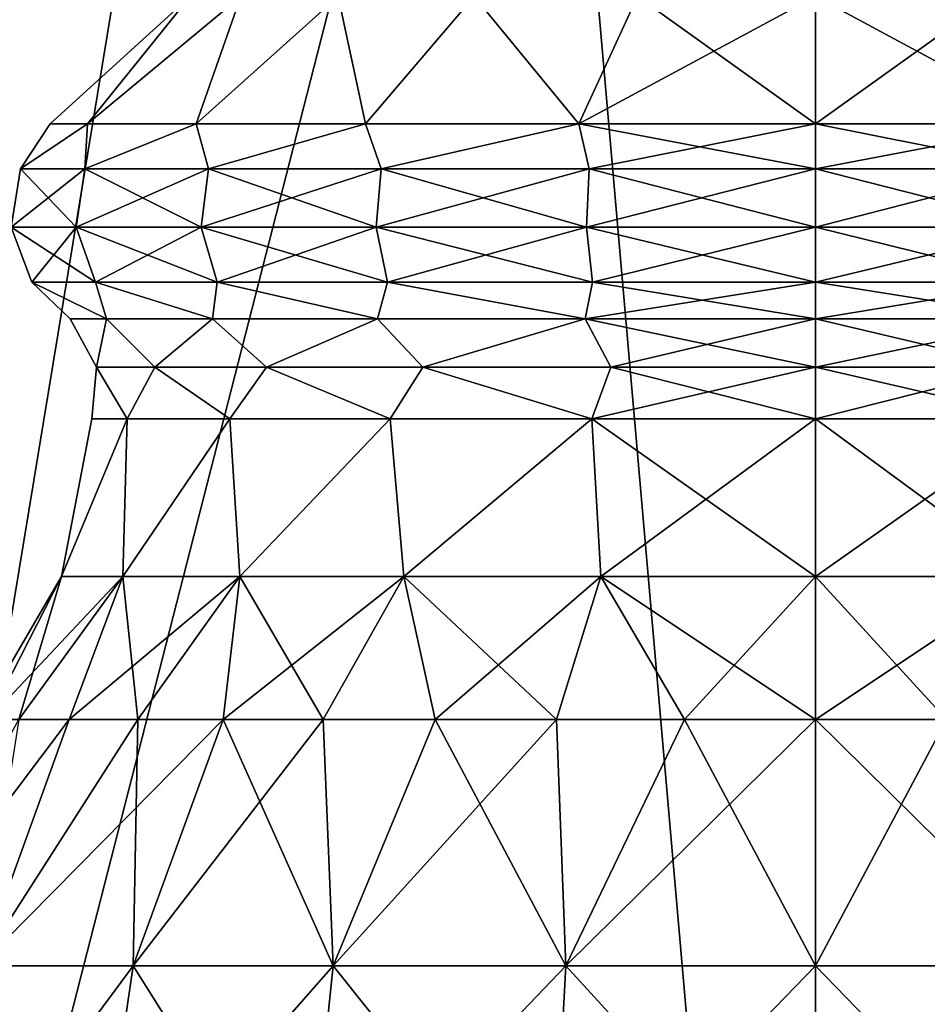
# Model space of a CAD drawing. Header units: millimetres. Extents: x -110 to 119, y -127 to 212.
# Tile 26 of 186: x -79.96 to -74.3, y -25.72 to -19.59. Entities that reach past the tile are written whole.
import ezdxf

# ---------------------------------------------------------------- set-up
doc = ezdxf.new("R2010")
doc.units = ezdxf.units.MM
doc.header["$LTSCALE"] = 26.699852
for name, color, linetype in [('527', 7, 'CONTINUOUS'), ('528', 7, 'CONTINUOUS'), ('529', 7, 'CONTINUOUS'), ('530', 7, 'CONTINUOUS'), ('531', 7, 'CONTINUOUS'), ('534', 7, 'CONTINUOUS'), ('535', 7, 'CONTINUOUS'), ('536', 7, 'CONTINUOUS'), ('537', 7, 'CONTINUOUS'), ('538', 7, 'CONTINUOUS'), ('9', 7, 'CONTINUOUS')]:
    doc.layers.add(name, color=color, linetype=linetype)

msp = doc.modelspace()

# ---------------------------------------------------------------- linework, layer by layer
at = {"layer": '527', "color": 7, "linetype": 'CONTINUOUS', "true_color": 0xa2afbf}
for points in [[(-74.9997, -25.4847, 56.0371), (-73.4437, -25.4847, 55.8322), (-74.9997, -23.9518, 55.245), (-74.9997, -25.4847, 56.0371)], [(-74.9997, -23.9518, 55.245), (-73.4437, -25.4847, 55.8322), (-74.1831, -23.9518, 55.1807), (-74.9997, -23.9518, 55.245)], [(-73.4437, -25.4847, 44.2178), (-74.9997, -25.4847, 44.0129), (-74.1831, -23.9518, 44.8693), (-73.4437, -25.4847, 44.2178)], [(-74.1831, -23.9518, 44.8693), (-74.9997, -25.4847, 44.0129), (-74.9997, -23.9518, 44.805), (-74.1831, -23.9518, 44.8693)], [(-74.9997, -27.186, 56.3902), (-73.3522, -27.186, 56.1733), (-74.9997, -25.4847, 56.0371), (-74.9997, -27.186, 56.3902)], [(-74.9997, -25.4847, 56.0371), (-73.3522, -27.186, 56.1733), (-73.4437, -25.4847, 55.8322), (-74.9997, -25.4847, 56.0371)], [(-73.3522, -27.186, 43.8767), (-74.9997, -27.186, 43.6598), (-73.4437, -25.4847, 44.2178), (-73.3522, -27.186, 43.8767)], [(-73.4437, -25.4847, 44.2178), (-74.9997, -27.186, 43.6598), (-74.9997, -25.4847, 44.0129), (-73.4437, -25.4847, 44.2178)]]:
    msp.add_3dface(points, dxfattribs=at)
at = {"layer": '528', "color": 7, "linetype": 'CONTINUOUS', "true_color": 0xa2afbf}
for points in [[(-74.9997, -23.0603, 54.7708), (-73.6626, -23.0603, 54.5786), (-74.9997, -22.0785, 54.535), (-74.9997, -23.0603, 54.7708)], [(-74.9997, -22.0785, 54.535), (-73.6626, -23.0603, 54.5786), (-73.606, -22.0785, 54.3143), (-74.9997, -22.0785, 54.535)], [(-73.6626, -23.0603, 45.4714), (-74.9997, -23.0603, 45.2792), (-73.606, -22.0785, 45.7357), (-73.6626, -23.0603, 45.4714)], [(-73.606, -22.0785, 45.7357), (-74.9997, -23.0603, 45.2792), (-74.9997, -22.0785, 45.515), (-73.606, -22.0785, 45.7357)], [(-74.9997, -23.9518, 55.245), (-74.1831, -23.9518, 55.1807), (-74.9997, -23.0603, 54.7708), (-74.9997, -23.9518, 55.245)], [(-74.9997, -23.0603, 54.7708), (-74.1831, -23.9518, 55.1807), (-73.6626, -23.0603, 54.5786), (-74.9997, -23.0603, 54.7708)], [(-74.1831, -23.9518, 44.8693), (-74.9997, -23.9518, 44.805), (-73.6626, -23.0603, 45.4714), (-74.1831, -23.9518, 44.8693)], [(-73.6626, -23.0603, 45.4714), (-74.9997, -23.9518, 44.805), (-74.9997, -23.0603, 45.2792), (-73.6626, -23.0603, 45.4714)]]:
    msp.add_3dface(points, dxfattribs=at)
at = {"layer": '529', "color": 7, "linetype": 'CONTINUOUS', "true_color": 0xa2afbf}
for points in [[(-74.9997, -21.7569, 45.4981), (-74.9997, -21.4574, 45.3799), (-73.5634, -21.4574, 45.6075), (-74.9997, -21.7569, 45.4981)], [(-73.7243, -21.7569, 45.6815), (-74.9997, -21.7569, 45.4981), (-73.5634, -21.4574, 45.6075), (-73.7243, -21.7569, 45.6815)], [(-74.9997, -21.7569, 54.5519), (-73.7243, -21.7569, 54.3685), (-74.9997, -21.4574, 54.6701), (-74.9997, -21.7569, 54.5519)], [(-74.9997, -21.4574, 54.6701), (-73.7243, -21.7569, 54.3685), (-73.5655, -21.4574, 54.4432), (-74.9997, -21.4574, 54.6701)], [(-74.9997, -22.0785, 54.535), (-73.606, -22.0785, 54.3143), (-74.9997, -21.7569, 54.5519), (-74.9997, -22.0785, 54.535)], [(-73.606, -22.0785, 54.3143), (-73.7243, -21.7569, 54.3685), (-74.9997, -21.7569, 54.5519), (-73.606, -22.0785, 54.3143)], [(-73.606, -22.0785, 45.7357), (-74.9997, -22.0785, 45.515), (-73.7243, -21.7569, 45.6815), (-73.606, -22.0785, 45.7357)], [(-74.9997, -22.0785, 45.515), (-74.9997, -21.7569, 45.4981), (-73.7243, -21.7569, 45.6815), (-74.9997, -22.0785, 45.515)]]:
    msp.add_3dface(points, dxfattribs=at)
at = {"layer": '530', "color": 7, "linetype": 'CONTINUOUS', "true_color": 0xa2afbf}
for points in [[(-74.9997, -20.523, 45.0204), (-74.9997, -20.2414, 45.255), (-73.5257, -20.2414, 45.4885), (-74.9997, -20.523, 45.0204)], [(-73.5897, -20.523, 45.2232), (-74.9997, -20.523, 45.0204), (-73.5257, -20.2414, 45.4885), (-73.5897, -20.523, 45.2232)], [(-74.9997, -20.523, 55.0296), (-73.5897, -20.523, 54.8268), (-74.9997, -20.2414, 54.795), (-74.9997, -20.523, 55.0296)], [(-74.9997, -20.2414, 54.795), (-73.5897, -20.523, 54.8268), (-73.5257, -20.2414, 54.5615), (-74.9997, -20.2414, 54.795)], [(-74.9997, -20.523, 45.0204), (-73.5897, -20.523, 45.2232), (-74.9997, -20.8857, 44.9605), (-74.9997, -20.523, 45.0204)], [(-74.9997, -20.8857, 44.9605), (-73.5897, -20.523, 45.2232), (-73.5728, -20.8857, 45.1656), (-74.9997, -20.8857, 44.9605)], [(-73.5897, -20.523, 54.8268), (-74.9997, -20.523, 55.0296), (-73.5728, -20.8857, 54.8844), (-73.5897, -20.523, 54.8268)], [(-73.5728, -20.8857, 54.8844), (-74.9997, -20.523, 55.0296), (-74.9997, -20.8857, 55.0895), (-73.5728, -20.8857, 54.8844)], [(-74.9997, -20.8857, 44.9605), (-73.5728, -20.8857, 45.1656), (-74.9997, -21.2287, 45.0925), (-74.9997, -20.8857, 44.9605)], [(-74.9997, -21.2287, 45.0925), (-73.5728, -20.8857, 45.1656), (-73.61, -21.2287, 45.2923), (-74.9997, -21.2287, 45.0925)], [(-73.5728, -20.8857, 54.8844), (-74.9997, -20.8857, 55.0895), (-73.61, -21.2287, 54.7577), (-73.5728, -20.8857, 54.8844)], [(-73.61, -21.2287, 54.7577), (-74.9997, -20.8857, 55.0895), (-74.9997, -21.2287, 54.9575), (-73.61, -21.2287, 54.7577)], [(-73.5634, -21.4574, 45.6075), (-74.9997, -21.4574, 45.3799), (-73.61, -21.2287, 45.2923), (-73.5634, -21.4574, 45.6075)], [(-74.9997, -21.4574, 45.3799), (-74.9997, -21.2287, 45.0925), (-73.61, -21.2287, 45.2923), (-74.9997, -21.4574, 45.3799)], [(-74.9997, -21.4574, 54.6701), (-73.5655, -21.4574, 54.4432), (-74.9997, -21.2287, 54.9575), (-74.9997, -21.4574, 54.6701)], [(-73.5655, -21.4574, 54.4432), (-73.61, -21.2287, 54.7577), (-74.9997, -21.2287, 54.9575), (-73.5655, -21.4574, 54.4432)]]:
    msp.add_3dface(points, dxfattribs=at)
at = {"layer": '531', "color": 7, "linetype": 'CONTINUOUS', "true_color": 0xa2afbf}
for points in [[(-73.5257, -20.2414, 45.4885), (-74.9997, -20.2414, 45.255), (-73.8907, -19.4464, 46.2482), (-73.5257, -20.2414, 45.4885)], [(-73.8907, -19.4464, 46.2482), (-74.9997, -20.2414, 45.255), (-74.9997, -19.4464, 46.0887), (-73.8907, -19.4464, 46.2482)], [(-74.9997, -20.2414, 54.795), (-73.5257, -20.2414, 54.5615), (-74.9997, -19.4464, 53.9613), (-74.9997, -20.2414, 54.795)], [(-74.9997, -19.4464, 53.9613), (-73.5257, -20.2414, 54.5615), (-73.8907, -19.4464, 53.8018), (-74.9997, -19.4464, 53.9613)]]:
    msp.add_3dface(points, dxfattribs=at)
at = {"layer": '534', "color": 7, "linetype": 'CONTINUOUS', "true_color": 0xa2afbf}
for points in [[(-80.2063, -25.4847, 47.019), (-80.8069, -25.4847, 48.469), (-79.6507, -23.9518, 47.6552), (-80.2063, -25.4847, 47.019)], [(-79.6507, -23.9518, 47.6552), (-80.8069, -25.4847, 48.469), (-79.9642, -23.9518, 48.4119), (-79.6507, -23.9518, 47.6552)], [(-79.2509, -25.4847, 45.7738), (-80.2063, -25.4847, 47.019), (-78.6908, -23.9518, 46.3339), (-79.2509, -25.4847, 45.7738)], [(-78.6908, -23.9518, 46.3339), (-80.2063, -25.4847, 47.019), (-79.2228, -23.9518, 46.9568), (-78.6908, -23.9518, 46.3339)], [(-79.2228, -23.9518, 46.9568), (-80.2063, -25.4847, 47.019), (-79.6507, -23.9518, 47.6552), (-79.2228, -23.9518, 46.9568)], [(-80.2063, -25.4847, 53.031), (-79.2509, -25.4847, 54.2762), (-79.2228, -23.9518, 53.0932), (-80.2063, -25.4847, 53.031)], [(-79.9642, -23.9518, 51.6381), (-80.2063, -25.4847, 53.031), (-79.6507, -23.9518, 52.3948), (-79.9642, -23.9518, 51.6381)], [(-79.6507, -23.9518, 52.3948), (-80.2063, -25.4847, 53.031), (-79.2228, -23.9518, 53.0932), (-79.6507, -23.9518, 52.3948)], [(-78.0057, -25.4847, 44.8184), (-79.2509, -25.4847, 45.7738), (-78.0679, -23.9518, 45.8019), (-78.0057, -25.4847, 44.8184)], [(-78.0679, -23.9518, 45.8019), (-79.2509, -25.4847, 45.7738), (-78.6908, -23.9518, 46.3339), (-78.0679, -23.9518, 45.8019)], [(-79.2509, -25.4847, 54.2762), (-78.0057, -25.4847, 55.2316), (-78.6908, -23.9518, 53.7161), (-79.2509, -25.4847, 54.2762)], [(-79.2228, -23.9518, 53.0932), (-79.2509, -25.4847, 54.2762), (-78.6908, -23.9518, 53.7161), (-79.2228, -23.9518, 53.0932)], [(-78.6908, -23.9518, 53.7161), (-78.0057, -25.4847, 55.2316), (-78.0679, -23.9518, 54.2481), (-78.6908, -23.9518, 53.7161)], [(-77.3695, -23.9518, 45.3739), (-78.0057, -25.4847, 44.8184), (-78.0679, -23.9518, 45.8019), (-77.3695, -23.9518, 45.3739)], [(-78.0679, -23.9518, 54.2481), (-78.0057, -25.4847, 55.2316), (-77.3695, -23.9518, 54.6761), (-78.0679, -23.9518, 54.2481)], [(-76.5557, -25.4847, 44.2178), (-78.0057, -25.4847, 44.8184), (-76.6128, -23.9518, 45.0605), (-76.5557, -25.4847, 44.2178)], [(-76.6128, -23.9518, 45.0605), (-78.0057, -25.4847, 44.8184), (-77.3695, -23.9518, 45.3739), (-76.6128, -23.9518, 45.0605)], [(-78.0057, -25.4847, 55.2316), (-76.5557, -25.4847, 55.8322), (-77.3695, -23.9518, 54.6761), (-78.0057, -25.4847, 55.2316)], [(-77.3695, -23.9518, 54.6761), (-76.5557, -25.4847, 55.8322), (-76.6128, -23.9518, 54.9895), (-77.3695, -23.9518, 54.6761)], [(-75.8163, -23.9518, 44.8693), (-76.5557, -25.4847, 44.2178), (-76.6128, -23.9518, 45.0605), (-75.8163, -23.9518, 44.8693)], [(-76.6128, -23.9518, 54.9895), (-76.5557, -25.4847, 55.8322), (-75.8163, -23.9518, 55.1807), (-76.6128, -23.9518, 54.9895)], [(-76.5557, -25.4847, 55.8322), (-74.9997, -25.4847, 56.0371), (-75.8163, -23.9518, 55.1807), (-76.5557, -25.4847, 55.8322)], [(-74.9997, -23.9518, 44.805), (-74.9997, -25.4847, 44.0129), (-76.5557, -25.4847, 44.2178), (-74.9997, -23.9518, 44.805)], [(-74.9997, -23.9518, 44.805), (-76.5557, -25.4847, 44.2178), (-75.8163, -23.9518, 44.8693), (-74.9997, -23.9518, 44.805)], [(-74.9997, -25.4847, 56.0371), (-74.9997, -23.9518, 55.245), (-75.8163, -23.9518, 55.1807), (-74.9997, -25.4847, 56.0371)], [(-79.5006, -27.186, 45.5241), (-80.5121, -27.186, 46.8424), (-79.2509, -25.4847, 45.7738), (-79.5006, -27.186, 45.5241)], [(-79.2509, -25.4847, 45.7738), (-80.5121, -27.186, 46.8424), (-80.2063, -25.4847, 47.019), (-79.2509, -25.4847, 45.7738)], [(-80.5121, -27.186, 53.2076), (-79.5006, -27.186, 54.5259), (-80.2063, -25.4847, 53.031), (-80.5121, -27.186, 53.2076)], [(-80.2063, -25.4847, 53.031), (-79.5006, -27.186, 54.5259), (-79.2509, -25.4847, 54.2762), (-80.2063, -25.4847, 53.031)], [(-78.1823, -27.186, 44.5126), (-79.5006, -27.186, 45.5241), (-78.0057, -25.4847, 44.8184), (-78.1823, -27.186, 44.5126)], [(-78.0057, -25.4847, 44.8184), (-79.5006, -27.186, 45.5241), (-79.2509, -25.4847, 45.7738), (-78.0057, -25.4847, 44.8184)], [(-79.5006, -27.186, 54.5259), (-78.1823, -27.186, 55.5374), (-79.2509, -25.4847, 54.2762), (-79.5006, -27.186, 54.5259)], [(-79.2509, -25.4847, 54.2762), (-78.1823, -27.186, 55.5374), (-78.0057, -25.4847, 55.2316), (-79.2509, -25.4847, 54.2762)], [(-76.6471, -27.186, 43.8767), (-78.1823, -27.186, 44.5126), (-76.5557, -25.4847, 44.2178), (-76.6471, -27.186, 43.8767)], [(-76.5557, -25.4847, 44.2178), (-78.1823, -27.186, 44.5126), (-78.0057, -25.4847, 44.8184), (-76.5557, -25.4847, 44.2178)], [(-78.1823, -27.186, 55.5374), (-76.6471, -27.186, 56.1733), (-78.0057, -25.4847, 55.2316), (-78.1823, -27.186, 55.5374)], [(-78.0057, -25.4847, 55.2316), (-76.6471, -27.186, 56.1733), (-76.5557, -25.4847, 55.8322), (-78.0057, -25.4847, 55.2316)], [(-76.6471, -27.186, 56.1733), (-74.9997, -27.186, 56.3902), (-76.5557, -25.4847, 55.8322), (-76.6471, -27.186, 56.1733)], [(-74.9997, -25.4847, 44.0129), (-74.9997, -27.186, 43.6598), (-76.6471, -27.186, 43.8767), (-74.9997, -25.4847, 44.0129)], [(-74.9997, -25.4847, 44.0129), (-76.6471, -27.186, 43.8767), (-76.5557, -25.4847, 44.2178), (-74.9997, -25.4847, 44.0129)], [(-74.9997, -27.186, 56.3902), (-74.9997, -25.4847, 56.0371), (-76.5557, -25.4847, 55.8322), (-74.9997, -27.186, 56.3902)]]:
    msp.add_3dface(points, dxfattribs=at)
at = {"layer": '535', "color": 7, "linetype": 'CONTINUOUS', "true_color": 0xa2afbf}
for points in [[(-79.3167, -23.0603, 48.0535), (-79.6972, -23.0603, 49.3496), (-79.289, -22.0785, 48.6313), (-79.3167, -23.0603, 48.0535)], [(-79.6972, -23.0603, 49.3496), (-79.6972, -23.0603, 50.7004), (-79.5097, -22.0785, 50.025), (-79.6972, -23.0603, 49.3496)], [(-79.289, -22.0785, 48.6313), (-79.6972, -23.0603, 49.3496), (-79.5097, -22.0785, 50.025), (-79.289, -22.0785, 48.6313)], [(-79.6972, -23.0603, 50.7004), (-79.3167, -23.0603, 51.9965), (-79.289, -22.0785, 51.4187), (-79.6972, -23.0603, 50.7004)], [(-79.5097, -22.0785, 50.025), (-79.6972, -23.0603, 50.7004), (-79.289, -22.0785, 51.4187), (-79.5097, -22.0785, 50.025)], [(-78.5863, -23.0603, 46.9171), (-79.3167, -23.0603, 48.0535), (-78.6484, -22.0785, 47.3741), (-78.5863, -23.0603, 46.9171)], [(-78.6484, -22.0785, 47.3741), (-79.3167, -23.0603, 48.0535), (-79.289, -22.0785, 48.6313), (-78.6484, -22.0785, 47.3741)], [(-79.3167, -23.0603, 51.9965), (-78.5863, -23.0603, 53.1329), (-78.6484, -22.0785, 52.6759), (-79.3167, -23.0603, 51.9965)], [(-79.289, -22.0785, 51.4187), (-79.3167, -23.0603, 51.9965), (-78.6484, -22.0785, 52.6759), (-79.289, -22.0785, 51.4187)], [(-77.6506, -22.0785, 46.3763), (-78.5863, -23.0603, 46.9171), (-78.6484, -22.0785, 47.3741), (-77.6506, -22.0785, 46.3763)], [(-78.6484, -22.0785, 52.6759), (-78.5863, -23.0603, 53.1329), (-77.6506, -22.0785, 53.6737), (-78.6484, -22.0785, 52.6759)], [(-77.5655, -23.0603, 46.0326), (-78.5863, -23.0603, 46.9171), (-77.6506, -22.0785, 46.3763), (-77.5655, -23.0603, 46.0326)], [(-78.5863, -23.0603, 53.1329), (-77.5655, -23.0603, 54.0174), (-77.6506, -22.0785, 53.6737), (-78.5863, -23.0603, 53.1329)], [(-76.3934, -22.0785, 45.7357), (-77.5655, -23.0603, 46.0326), (-77.6506, -22.0785, 46.3763), (-76.3934, -22.0785, 45.7357)], [(-77.6506, -22.0785, 53.6737), (-77.5655, -23.0603, 54.0174), (-76.3934, -22.0785, 54.3143), (-77.6506, -22.0785, 53.6737)], [(-76.3367, -23.0603, 45.4714), (-77.5655, -23.0603, 46.0326), (-76.3934, -22.0785, 45.7357), (-76.3367, -23.0603, 45.4714)], [(-77.5655, -23.0603, 54.0174), (-76.3367, -23.0603, 54.5786), (-76.3934, -22.0785, 54.3143), (-77.5655, -23.0603, 54.0174)], [(-74.9997, -23.0603, 54.7708), (-74.9997, -22.0785, 54.535), (-76.3934, -22.0785, 54.3143), (-74.9997, -23.0603, 54.7708)], [(-76.3367, -23.0603, 54.5786), (-74.9997, -23.0603, 54.7708), (-76.3934, -22.0785, 54.3143), (-76.3367, -23.0603, 54.5786)], [(-74.9997, -22.0785, 45.515), (-76.3367, -23.0603, 45.4714), (-76.3934, -22.0785, 45.7357), (-74.9997, -22.0785, 45.515)], [(-74.9997, -22.0785, 45.515), (-74.9997, -23.0603, 45.2792), (-76.3367, -23.0603, 45.4714), (-74.9997, -22.0785, 45.515)], [(-80.1554, -23.9518, 49.2084), (-80.2197, -23.9518, 50.025), (-79.6972, -23.0603, 49.3496), (-80.1554, -23.9518, 49.2084)], [(-80.2197, -23.9518, 50.025), (-80.1554, -23.9518, 50.8416), (-79.6972, -23.0603, 50.7004), (-80.2197, -23.9518, 50.025)], [(-79.6972, -23.0603, 49.3496), (-80.2197, -23.9518, 50.025), (-79.6972, -23.0603, 50.7004), (-79.6972, -23.0603, 49.3496)], [(-79.9642, -23.9518, 48.4119), (-80.1554, -23.9518, 49.2084), (-79.3167, -23.0603, 48.0535), (-79.9642, -23.9518, 48.4119)], [(-79.3167, -23.0603, 48.0535), (-80.1554, -23.9518, 49.2084), (-79.6972, -23.0603, 49.3496), (-79.3167, -23.0603, 48.0535)], [(-80.1554, -23.9518, 50.8416), (-79.9642, -23.9518, 51.6381), (-79.6972, -23.0603, 50.7004), (-80.1554, -23.9518, 50.8416)], [(-79.6507, -23.9518, 47.6552), (-79.9642, -23.9518, 48.4119), (-79.3167, -23.0603, 48.0535), (-79.6507, -23.9518, 47.6552)], [(-79.9642, -23.9518, 51.6381), (-79.6507, -23.9518, 52.3948), (-79.3167, -23.0603, 51.9965), (-79.9642, -23.9518, 51.6381)], [(-79.6972, -23.0603, 50.7004), (-79.9642, -23.9518, 51.6381), (-79.3167, -23.0603, 51.9965), (-79.6972, -23.0603, 50.7004)], [(-79.2228, -23.9518, 46.9568), (-79.6507, -23.9518, 47.6552), (-78.5863, -23.0603, 46.9171), (-79.2228, -23.9518, 46.9568)], [(-78.5863, -23.0603, 46.9171), (-79.6507, -23.9518, 47.6552), (-79.3167, -23.0603, 48.0535), (-78.5863, -23.0603, 46.9171)], [(-79.6507, -23.9518, 52.3948), (-79.2228, -23.9518, 53.0932), (-79.3167, -23.0603, 51.9965), (-79.6507, -23.9518, 52.3948)], [(-79.3167, -23.0603, 51.9965), (-79.2228, -23.9518, 53.0932), (-78.5863, -23.0603, 53.1329), (-79.3167, -23.0603, 51.9965)], [(-78.6908, -23.9518, 46.3339), (-79.2228, -23.9518, 46.9568), (-78.5863, -23.0603, 46.9171), (-78.6908, -23.9518, 46.3339)], [(-79.2228, -23.9518, 53.0932), (-78.6908, -23.9518, 53.7161), (-78.5863, -23.0603, 53.1329), (-79.2228, -23.9518, 53.0932)], [(-78.0679, -23.9518, 45.8019), (-78.6908, -23.9518, 46.3339), (-77.5655, -23.0603, 46.0326), (-78.0679, -23.9518, 45.8019)], [(-77.5655, -23.0603, 46.0326), (-78.6908, -23.9518, 46.3339), (-78.5863, -23.0603, 46.9171), (-77.5655, -23.0603, 46.0326)], [(-78.6908, -23.9518, 53.7161), (-78.0679, -23.9518, 54.2481), (-78.5863, -23.0603, 53.1329), (-78.6908, -23.9518, 53.7161)], [(-78.5863, -23.0603, 53.1329), (-78.0679, -23.9518, 54.2481), (-77.5655, -23.0603, 54.0174), (-78.5863, -23.0603, 53.1329)], [(-77.3695, -23.9518, 45.3739), (-78.0679, -23.9518, 45.8019), (-77.5655, -23.0603, 46.0326), (-77.3695, -23.9518, 45.3739)], [(-78.0679, -23.9518, 54.2481), (-77.3695, -23.9518, 54.6761), (-77.5655, -23.0603, 54.0174), (-78.0679, -23.9518, 54.2481)], [(-76.3367, -23.0603, 45.4714), (-77.3695, -23.9518, 45.3739), (-77.5655, -23.0603, 46.0326), (-76.3367, -23.0603, 45.4714)], [(-77.3695, -23.9518, 54.6761), (-76.6128, -23.9518, 54.9895), (-77.5655, -23.0603, 54.0174), (-77.3695, -23.9518, 54.6761)], [(-77.5655, -23.0603, 54.0174), (-76.6128, -23.9518, 54.9895), (-76.3367, -23.0603, 54.5786), (-77.5655, -23.0603, 54.0174)], [(-76.6128, -23.9518, 45.0605), (-77.3695, -23.9518, 45.3739), (-76.3367, -23.0603, 45.4714), (-76.6128, -23.9518, 45.0605)], [(-75.8163, -23.9518, 44.8693), (-76.6128, -23.9518, 45.0605), (-76.3367, -23.0603, 45.4714), (-75.8163, -23.9518, 44.8693)], [(-76.6128, -23.9518, 54.9895), (-75.8163, -23.9518, 55.1807), (-76.3367, -23.0603, 54.5786), (-76.6128, -23.9518, 54.9895)], [(-74.9997, -23.9518, 55.245), (-74.9997, -23.0603, 54.7708), (-76.3367, -23.0603, 54.5786), (-74.9997, -23.9518, 55.245)], [(-75.8163, -23.9518, 55.1807), (-74.9997, -23.9518, 55.245), (-76.3367, -23.0603, 54.5786), (-75.8163, -23.9518, 55.1807)], [(-74.9997, -23.0603, 45.2792), (-75.8163, -23.9518, 44.8693), (-76.3367, -23.0603, 45.4714), (-74.9997, -23.0603, 45.2792)], [(-74.9997, -23.0603, 45.2792), (-74.9997, -23.9518, 44.805), (-75.8163, -23.9518, 44.8693), (-74.9997, -23.0603, 45.2792)]]:
    msp.add_3dface(points, dxfattribs=at)
at = {"layer": '536', "color": 7, "linetype": 'CONTINUOUS', "true_color": 0xa2afbf}
for points in [[(-79.4805, -21.7569, 49.3808), (-79.4805, -21.7569, 50.6692), (-79.6448, -21.4574, 50.025), (-79.4805, -21.7569, 49.3808)], [(-79.6448, -21.4574, 50.025), (-79.4805, -21.7569, 50.6692), (-79.4175, -21.4574, 51.4604), (-79.6448, -21.4574, 50.025)], [(-79.4175, -21.4574, 48.5896), (-79.4805, -21.7569, 49.3808), (-79.6448, -21.4574, 50.025), (-79.4175, -21.4574, 48.5896)], [(-79.4805, -21.7569, 50.6692), (-79.1175, -21.7569, 51.9055), (-79.4175, -21.4574, 51.4604), (-79.4805, -21.7569, 50.6692)], [(-79.1175, -21.7569, 48.1445), (-79.4805, -21.7569, 49.3808), (-79.4175, -21.4574, 48.5896), (-79.1175, -21.7569, 48.1445)], [(-79.4175, -21.4574, 51.4604), (-79.1175, -21.7569, 51.9055), (-78.7577, -21.4574, 52.7553), (-79.4175, -21.4574, 51.4604)], [(-78.7577, -21.4574, 47.2947), (-79.1175, -21.7569, 48.1445), (-79.4175, -21.4574, 48.5896), (-78.7577, -21.4574, 47.2947)], [(-79.1175, -21.7569, 51.9055), (-78.4209, -21.7569, 52.9895), (-78.7577, -21.4574, 52.7553), (-79.1175, -21.7569, 51.9055)], [(-78.4209, -21.7569, 47.0605), (-79.1175, -21.7569, 48.1445), (-78.7577, -21.4574, 47.2947), (-78.4209, -21.7569, 47.0605)], [(-78.7577, -21.4574, 52.7553), (-78.4209, -21.7569, 52.9895), (-77.73, -21.4574, 53.783), (-78.7577, -21.4574, 52.7553)], [(-77.73, -21.4574, 46.267), (-78.4209, -21.7569, 47.0605), (-78.7577, -21.4574, 47.2947), (-77.73, -21.4574, 46.267)], [(-78.4209, -21.7569, 52.9895), (-77.4471, -21.7569, 53.8333), (-77.73, -21.4574, 53.783), (-78.4209, -21.7569, 52.9895)], [(-77.4471, -21.7569, 46.2167), (-78.4209, -21.7569, 47.0605), (-77.73, -21.4574, 46.267), (-77.4471, -21.7569, 46.2167)], [(-77.73, -21.4574, 53.783), (-77.4471, -21.7569, 53.8333), (-76.4351, -21.4574, 54.4428), (-77.73, -21.4574, 53.783)], [(-76.4351, -21.4574, 45.6072), (-77.4471, -21.7569, 46.2167), (-77.73, -21.4574, 46.267), (-76.4351, -21.4574, 45.6072)], [(-77.4471, -21.7569, 53.8333), (-76.2751, -21.7569, 54.3685), (-76.4351, -21.4574, 54.4428), (-77.4471, -21.7569, 53.8333)], [(-76.2751, -21.7569, 45.6815), (-77.4471, -21.7569, 46.2167), (-76.4351, -21.4574, 45.6072), (-76.2751, -21.7569, 45.6815)], [(-74.9997, -21.4574, 45.3799), (-76.2751, -21.7569, 45.6815), (-76.4351, -21.4574, 45.6072), (-74.9997, -21.4574, 45.3799)], [(-74.9997, -21.7569, 54.5519), (-74.9997, -21.4574, 54.6701), (-76.4351, -21.4574, 54.4428), (-74.9997, -21.7569, 54.5519)], [(-76.2751, -21.7569, 54.3685), (-74.9997, -21.7569, 54.5519), (-76.4351, -21.4574, 54.4428), (-76.2751, -21.7569, 54.3685)], [(-74.9997, -21.4574, 45.3799), (-74.9997, -21.7569, 45.4981), (-76.2751, -21.7569, 45.6815), (-74.9997, -21.4574, 45.3799)], [(-79.289, -22.0785, 48.6313), (-79.5097, -22.0785, 50.025), (-79.4805, -21.7569, 49.3808), (-79.289, -22.0785, 48.6313)], [(-79.5097, -22.0785, 50.025), (-79.289, -22.0785, 51.4187), (-79.4805, -21.7569, 50.6692), (-79.5097, -22.0785, 50.025)], [(-79.5097, -22.0785, 50.025), (-79.4805, -21.7569, 50.6692), (-79.4805, -21.7569, 49.3808), (-79.5097, -22.0785, 50.025)], [(-79.289, -22.0785, 48.6313), (-79.4805, -21.7569, 49.3808), (-79.1175, -21.7569, 48.1445), (-79.289, -22.0785, 48.6313)], [(-79.289, -22.0785, 51.4187), (-79.1175, -21.7569, 51.9055), (-79.4805, -21.7569, 50.6692), (-79.289, -22.0785, 51.4187)], [(-78.6484, -22.0785, 47.3741), (-79.289, -22.0785, 48.6313), (-79.1175, -21.7569, 48.1445), (-78.6484, -22.0785, 47.3741)], [(-79.289, -22.0785, 51.4187), (-78.6484, -22.0785, 52.6759), (-79.1175, -21.7569, 51.9055), (-79.289, -22.0785, 51.4187)], [(-78.6484, -22.0785, 47.3741), (-79.1175, -21.7569, 48.1445), (-78.4209, -21.7569, 47.0605), (-78.6484, -22.0785, 47.3741)], [(-78.6484, -22.0785, 52.6759), (-78.4209, -21.7569, 52.9895), (-79.1175, -21.7569, 51.9055), (-78.6484, -22.0785, 52.6759)], [(-77.6506, -22.0785, 46.3763), (-78.6484, -22.0785, 47.3741), (-78.4209, -21.7569, 47.0605), (-77.6506, -22.0785, 46.3763)], [(-78.6484, -22.0785, 52.6759), (-77.6506, -22.0785, 53.6737), (-78.4209, -21.7569, 52.9895), (-78.6484, -22.0785, 52.6759)], [(-77.6506, -22.0785, 46.3763), (-78.4209, -21.7569, 47.0605), (-77.4471, -21.7569, 46.2167), (-77.6506, -22.0785, 46.3763)], [(-77.6506, -22.0785, 53.6737), (-77.4471, -21.7569, 53.8333), (-78.4209, -21.7569, 52.9895), (-77.6506, -22.0785, 53.6737)], [(-76.3934, -22.0785, 45.7357), (-77.6506, -22.0785, 46.3763), (-77.4471, -21.7569, 46.2167), (-76.3934, -22.0785, 45.7357)], [(-77.6506, -22.0785, 53.6737), (-76.3934, -22.0785, 54.3143), (-77.4471, -21.7569, 53.8333), (-77.6506, -22.0785, 53.6737)], [(-76.3934, -22.0785, 45.7357), (-77.4471, -21.7569, 46.2167), (-76.2751, -21.7569, 45.6815), (-76.3934, -22.0785, 45.7357)], [(-76.3934, -22.0785, 54.3143), (-76.2751, -21.7569, 54.3685), (-77.4471, -21.7569, 53.8333), (-76.3934, -22.0785, 54.3143)], [(-76.3934, -22.0785, 54.3143), (-74.9997, -22.0785, 54.535), (-76.2751, -21.7569, 54.3685), (-76.3934, -22.0785, 54.3143)], [(-74.9997, -21.7569, 45.4981), (-74.9997, -22.0785, 45.515), (-76.3934, -22.0785, 45.7357), (-74.9997, -21.7569, 45.4981)], [(-74.9997, -21.7569, 45.4981), (-76.3934, -22.0785, 45.7357), (-76.2751, -21.7569, 45.6815), (-74.9997, -21.7569, 45.4981)], [(-74.9997, -22.0785, 54.535), (-74.9997, -21.7569, 54.5519), (-76.2751, -21.7569, 54.3685), (-74.9997, -22.0785, 54.535)]]:
    msp.add_3dface(points, dxfattribs=at)
at = {"layer": '537', "color": 7, "linetype": 'CONTINUOUS', "true_color": 0xa2afbf}
for points in [[(-79.552, -20.523, 47.946), (-79.9533, -20.523, 49.3128), (-79.5362, -20.2414, 48.551), (-79.552, -20.523, 47.946)], [(-79.9533, -20.523, 49.3128), (-79.9533, -20.523, 50.7372), (-79.7697, -20.2414, 50.025), (-79.9533, -20.523, 49.3128)], [(-79.5362, -20.2414, 48.551), (-79.9533, -20.523, 49.3128), (-79.7697, -20.2414, 50.025), (-79.5362, -20.2414, 48.551)], [(-79.9533, -20.523, 50.7372), (-79.552, -20.523, 52.104), (-79.5362, -20.2414, 51.499), (-79.9533, -20.523, 50.7372)], [(-79.7697, -20.2414, 50.025), (-79.9533, -20.523, 50.7372), (-79.5362, -20.2414, 51.499), (-79.7697, -20.2414, 50.025)], [(-78.7819, -20.523, 46.7477), (-79.552, -20.523, 47.946), (-78.8587, -20.2414, 47.2213), (-78.7819, -20.523, 46.7477)], [(-78.8587, -20.2414, 47.2213), (-79.552, -20.523, 47.946), (-79.5362, -20.2414, 48.551), (-78.8587, -20.2414, 47.2213)], [(-79.552, -20.523, 52.104), (-78.7819, -20.523, 53.3023), (-78.8587, -20.2414, 52.8287), (-79.552, -20.523, 52.104)], [(-79.5362, -20.2414, 51.499), (-79.552, -20.523, 52.104), (-78.8587, -20.2414, 52.8287), (-79.5362, -20.2414, 51.499)], [(-77.8034, -20.2414, 46.166), (-78.7819, -20.523, 46.7477), (-78.8587, -20.2414, 47.2213), (-77.8034, -20.2414, 46.166)], [(-78.8587, -20.2414, 52.8287), (-78.7819, -20.523, 53.3023), (-77.8034, -20.2414, 53.884), (-78.8587, -20.2414, 52.8287)], [(-77.7054, -20.523, 45.8149), (-78.7819, -20.523, 46.7477), (-77.8034, -20.2414, 46.166), (-77.7054, -20.523, 45.8149)], [(-78.7819, -20.523, 53.3023), (-77.7054, -20.523, 54.2351), (-77.8034, -20.2414, 53.884), (-78.7819, -20.523, 53.3023)], [(-76.4737, -20.2414, 45.4885), (-77.7054, -20.523, 45.8149), (-77.8034, -20.2414, 46.166), (-76.4737, -20.2414, 45.4885)], [(-77.8034, -20.2414, 53.884), (-77.7054, -20.523, 54.2351), (-76.4737, -20.2414, 54.5615), (-77.8034, -20.2414, 53.884)], [(-76.4096, -20.523, 45.2232), (-77.7054, -20.523, 45.8149), (-76.4737, -20.2414, 45.4885), (-76.4096, -20.523, 45.2232)], [(-77.7054, -20.523, 54.2351), (-76.4096, -20.523, 54.8268), (-76.4737, -20.2414, 54.5615), (-77.7054, -20.523, 54.2351)], [(-74.9997, -20.2414, 45.255), (-76.4096, -20.523, 45.2232), (-76.4737, -20.2414, 45.4885), (-74.9997, -20.2414, 45.255)], [(-74.9997, -20.523, 55.0296), (-74.9997, -20.2414, 54.795), (-76.4737, -20.2414, 54.5615), (-74.9997, -20.523, 55.0296)], [(-76.4096, -20.523, 54.8268), (-74.9997, -20.523, 55.0296), (-76.4737, -20.2414, 54.5615), (-76.4096, -20.523, 54.8268)], [(-74.9997, -20.2414, 45.255), (-74.9997, -20.523, 45.0204), (-76.4096, -20.523, 45.2232), (-74.9997, -20.2414, 45.255)], [(-79.6066, -20.8857, 47.9211), (-80.0127, -20.8857, 49.3042), (-79.552, -20.523, 47.946), (-79.6066, -20.8857, 47.9211)], [(-80.0127, -20.8857, 49.3042), (-80.0127, -20.8857, 50.7458), (-79.9533, -20.523, 49.3128), (-80.0127, -20.8857, 49.3042)], [(-79.552, -20.523, 47.946), (-80.0127, -20.8857, 49.3042), (-79.9533, -20.523, 49.3128), (-79.552, -20.523, 47.946)], [(-80.0127, -20.8857, 50.7458), (-79.6066, -20.8857, 52.1289), (-79.9533, -20.523, 50.7372), (-80.0127, -20.8857, 50.7458)], [(-79.9533, -20.523, 49.3128), (-80.0127, -20.8857, 50.7458), (-79.9533, -20.523, 50.7372), (-79.9533, -20.523, 49.3128)], [(-79.9533, -20.523, 50.7372), (-79.6066, -20.8857, 52.1289), (-79.552, -20.523, 52.104), (-79.9533, -20.523, 50.7372)], [(-78.8272, -20.8857, 46.7084), (-79.6066, -20.8857, 47.9211), (-78.7819, -20.523, 46.7477), (-78.8272, -20.8857, 46.7084)], [(-78.7819, -20.523, 46.7477), (-79.6066, -20.8857, 47.9211), (-79.552, -20.523, 47.946), (-78.7819, -20.523, 46.7477)], [(-79.6066, -20.8857, 52.1289), (-78.8272, -20.8857, 53.3416), (-79.552, -20.523, 52.104), (-79.6066, -20.8857, 52.1289)], [(-79.552, -20.523, 52.104), (-78.8272, -20.8857, 53.3416), (-78.7819, -20.523, 53.3023), (-79.552, -20.523, 52.104)], [(-77.7378, -20.8857, 45.7644), (-78.8272, -20.8857, 46.7084), (-77.7054, -20.523, 45.8149), (-77.7378, -20.8857, 45.7644)], [(-77.7054, -20.523, 45.8149), (-78.8272, -20.8857, 46.7084), (-78.7819, -20.523, 46.7477), (-77.7054, -20.523, 45.8149)], [(-78.8272, -20.8857, 53.3416), (-77.7378, -20.8857, 54.2856), (-78.7819, -20.523, 53.3023), (-78.8272, -20.8857, 53.3416)], [(-78.7819, -20.523, 53.3023), (-77.7378, -20.8857, 54.2856), (-77.7054, -20.523, 54.2351), (-78.7819, -20.523, 53.3023)], [(-76.4265, -20.8857, 45.1656), (-77.7378, -20.8857, 45.7644), (-76.4096, -20.523, 45.2232), (-76.4265, -20.8857, 45.1656)], [(-76.4096, -20.523, 45.2232), (-77.7378, -20.8857, 45.7644), (-77.7054, -20.523, 45.8149), (-76.4096, -20.523, 45.2232)], [(-77.7378, -20.8857, 54.2856), (-76.4265, -20.8857, 54.8844), (-77.7054, -20.523, 54.2351), (-77.7378, -20.8857, 54.2856)], [(-77.7054, -20.523, 54.2351), (-76.4265, -20.8857, 54.8844), (-76.4096, -20.523, 54.8268), (-77.7054, -20.523, 54.2351)], [(-74.9997, -20.523, 45.0204), (-74.9997, -20.8857, 44.9605), (-76.4265, -20.8857, 45.1656), (-74.9997, -20.523, 45.0204)], [(-74.9997, -20.523, 45.0204), (-76.4265, -20.8857, 45.1656), (-76.4096, -20.523, 45.2232), (-74.9997, -20.523, 45.0204)], [(-76.4265, -20.8857, 54.8844), (-74.9997, -20.8857, 55.0895), (-76.4096, -20.523, 54.8268), (-76.4265, -20.8857, 54.8844)], [(-74.9997, -20.8857, 55.0895), (-74.9997, -20.523, 55.0296), (-76.4096, -20.523, 54.8268), (-74.9997, -20.8857, 55.0895)], [(-79.882, -21.2287, 49.323), (-79.882, -21.2287, 50.727), (-80.0127, -20.8857, 49.3042), (-79.882, -21.2287, 49.323)], [(-79.6066, -20.8857, 47.9211), (-79.882, -21.2287, 49.323), (-80.0127, -20.8857, 49.3042), (-79.6066, -20.8857, 47.9211)], [(-79.882, -21.2287, 50.727), (-79.4864, -21.2287, 52.074), (-80.0127, -20.8857, 50.7458), (-79.882, -21.2287, 50.727)], [(-80.0127, -20.8857, 49.3042), (-79.882, -21.2287, 50.727), (-80.0127, -20.8857, 50.7458), (-80.0127, -20.8857, 49.3042)], [(-80.0127, -20.8857, 50.7458), (-79.4864, -21.2287, 52.074), (-79.6066, -20.8857, 52.1289), (-80.0127, -20.8857, 50.7458)], [(-79.4864, -21.2287, 47.976), (-79.882, -21.2287, 49.323), (-79.6066, -20.8857, 47.9211), (-79.4864, -21.2287, 47.976)], [(-78.8272, -20.8857, 46.7084), (-79.4864, -21.2287, 47.976), (-79.6066, -20.8857, 47.9211), (-78.8272, -20.8857, 46.7084)], [(-79.4864, -21.2287, 52.074), (-78.7274, -21.2287, 53.2551), (-79.6066, -20.8857, 52.1289), (-79.4864, -21.2287, 52.074)], [(-79.6066, -20.8857, 52.1289), (-78.7274, -21.2287, 53.2551), (-78.8272, -20.8857, 53.3416), (-79.6066, -20.8857, 52.1289)], [(-78.7274, -21.2287, 46.7949), (-79.4864, -21.2287, 47.976), (-78.8272, -20.8857, 46.7084), (-78.7274, -21.2287, 46.7949)], [(-77.7378, -20.8857, 45.7644), (-78.7274, -21.2287, 46.7949), (-78.8272, -20.8857, 46.7084), (-77.7378, -20.8857, 45.7644)], [(-78.7274, -21.2287, 53.2551), (-77.6664, -21.2287, 54.1745), (-78.8272, -20.8857, 53.3416), (-78.7274, -21.2287, 53.2551)], [(-78.8272, -20.8857, 53.3416), (-77.6664, -21.2287, 54.1745), (-77.7378, -20.8857, 54.2856), (-78.8272, -20.8857, 53.3416)], [(-77.6664, -21.2287, 45.8755), (-78.7274, -21.2287, 46.7949), (-77.7378, -20.8857, 45.7644), (-77.6664, -21.2287, 45.8755)], [(-76.4265, -20.8857, 45.1656), (-77.6664, -21.2287, 45.8755), (-77.7378, -20.8857, 45.7644), (-76.4265, -20.8857, 45.1656)], [(-77.6664, -21.2287, 54.1745), (-76.3893, -21.2287, 54.7577), (-77.7378, -20.8857, 54.2856), (-77.6664, -21.2287, 54.1745)], [(-77.7378, -20.8857, 54.2856), (-76.3893, -21.2287, 54.7577), (-76.4265, -20.8857, 54.8844), (-77.7378, -20.8857, 54.2856)], [(-76.3893, -21.2287, 45.2923), (-77.6664, -21.2287, 45.8755), (-76.4265, -20.8857, 45.1656), (-76.3893, -21.2287, 45.2923)], [(-74.9997, -20.8857, 44.9605), (-76.3893, -21.2287, 45.2923), (-76.4265, -20.8857, 45.1656), (-74.9997, -20.8857, 44.9605)], [(-74.9997, -21.2287, 54.9575), (-74.9997, -20.8857, 55.0895), (-76.4265, -20.8857, 54.8844), (-74.9997, -21.2287, 54.9575)], [(-76.3893, -21.2287, 54.7577), (-74.9997, -21.2287, 54.9575), (-76.4265, -20.8857, 54.8844), (-76.3893, -21.2287, 54.7577)], [(-74.9997, -20.8857, 44.9605), (-74.9997, -21.2287, 45.0925), (-76.3893, -21.2287, 45.2923), (-74.9997, -20.8857, 44.9605)], [(-79.4175, -21.4574, 48.5896), (-79.6448, -21.4574, 50.025), (-79.882, -21.2287, 49.323), (-79.4175, -21.4574, 48.5896)], [(-79.4864, -21.2287, 47.976), (-79.4175, -21.4574, 48.5896), (-79.882, -21.2287, 49.323), (-79.4864, -21.2287, 47.976)], [(-79.6448, -21.4574, 50.025), (-79.4175, -21.4574, 51.4604), (-79.882, -21.2287, 50.727), (-79.6448, -21.4574, 50.025)], [(-79.882, -21.2287, 49.323), (-79.6448, -21.4574, 50.025), (-79.882, -21.2287, 50.727), (-79.882, -21.2287, 49.323)], [(-79.882, -21.2287, 50.727), (-79.4175, -21.4574, 51.4604), (-79.4864, -21.2287, 52.074), (-79.882, -21.2287, 50.727)], [(-78.7577, -21.4574, 47.2947), (-79.4175, -21.4574, 48.5896), (-79.4864, -21.2287, 47.976), (-78.7577, -21.4574, 47.2947)], [(-78.7274, -21.2287, 46.7949), (-78.7577, -21.4574, 47.2947), (-79.4864, -21.2287, 47.976), (-78.7274, -21.2287, 46.7949)], [(-79.4175, -21.4574, 51.4604), (-78.7577, -21.4574, 52.7553), (-79.4864, -21.2287, 52.074), (-79.4175, -21.4574, 51.4604)], [(-79.4864, -21.2287, 52.074), (-78.7577, -21.4574, 52.7553), (-78.7274, -21.2287, 53.2551), (-79.4864, -21.2287, 52.074)], [(-77.73, -21.4574, 46.267), (-78.7577, -21.4574, 47.2947), (-78.7274, -21.2287, 46.7949), (-77.73, -21.4574, 46.267)], [(-78.7577, -21.4574, 52.7553), (-77.73, -21.4574, 53.783), (-78.7274, -21.2287, 53.2551), (-78.7577, -21.4574, 52.7553)], [(-77.6664, -21.2287, 45.8755), (-77.73, -21.4574, 46.267), (-78.7274, -21.2287, 46.7949), (-77.6664, -21.2287, 45.8755)], [(-78.7274, -21.2287, 53.2551), (-77.73, -21.4574, 53.783), (-77.6664, -21.2287, 54.1745), (-78.7274, -21.2287, 53.2551)], [(-76.4351, -21.4574, 45.6072), (-77.73, -21.4574, 46.267), (-77.6664, -21.2287, 45.8755), (-76.4351, -21.4574, 45.6072)], [(-77.73, -21.4574, 53.783), (-76.4351, -21.4574, 54.4428), (-77.6664, -21.2287, 54.1745), (-77.73, -21.4574, 53.783)], [(-76.3893, -21.2287, 45.2923), (-76.4351, -21.4574, 45.6072), (-77.6664, -21.2287, 45.8755), (-76.3893, -21.2287, 45.2923)], [(-77.6664, -21.2287, 54.1745), (-76.4351, -21.4574, 54.4428), (-76.3893, -21.2287, 54.7577), (-77.6664, -21.2287, 54.1745)], [(-74.9997, -21.2287, 45.0925), (-74.9997, -21.4574, 45.3799), (-76.4351, -21.4574, 45.6072), (-74.9997, -21.2287, 45.0925)], [(-76.4351, -21.4574, 54.4428), (-74.9997, -21.4574, 54.6701), (-76.3893, -21.2287, 54.7577), (-76.4351, -21.4574, 54.4428)], [(-74.9997, -21.2287, 45.0925), (-76.4351, -21.4574, 45.6072), (-76.3893, -21.2287, 45.2923), (-74.9997, -21.2287, 45.0925)], [(-74.9997, -21.4574, 54.6701), (-74.9997, -21.2287, 54.9575), (-76.3893, -21.2287, 54.7577), (-74.9997, -21.4574, 54.6701)]]:
    msp.add_3dface(points, dxfattribs=at)
at = {"layer": '538', "color": 7, "linetype": 'CONTINUOUS', "true_color": 0xa2afbf}
for points in [[(-79.5362, -20.2414, 48.551), (-79.7697, -20.2414, 50.025), (-78.8959, -19.4464, 49.4648), (-79.5362, -20.2414, 48.551)], [(-79.7697, -20.2414, 50.025), (-79.5362, -20.2414, 51.499), (-78.8959, -19.4464, 50.5852), (-79.7697, -20.2414, 50.025)], [(-78.8959, -19.4464, 49.4648), (-79.7697, -20.2414, 50.025), (-78.8959, -19.4464, 50.5852), (-78.8959, -19.4464, 49.4648)], [(-78.8587, -20.2414, 47.2213), (-79.5362, -20.2414, 48.551), (-78.5803, -19.4464, 48.3898), (-78.8587, -20.2414, 47.2213)], [(-78.5803, -19.4464, 48.3898), (-79.5362, -20.2414, 48.551), (-78.8959, -19.4464, 49.4648), (-78.5803, -19.4464, 48.3898)], [(-79.5362, -20.2414, 51.499), (-78.8587, -20.2414, 52.8287), (-78.5803, -19.4464, 51.6602), (-79.5362, -20.2414, 51.499)], [(-78.8959, -19.4464, 50.5852), (-79.5362, -20.2414, 51.499), (-78.5803, -19.4464, 51.6602), (-78.8959, -19.4464, 50.5852)], [(-77.8034, -20.2414, 46.166), (-78.8587, -20.2414, 47.2213), (-77.9745, -19.4464, 47.4473), (-77.8034, -20.2414, 46.166)], [(-77.9745, -19.4464, 47.4473), (-78.8587, -20.2414, 47.2213), (-78.5803, -19.4464, 48.3898), (-77.9745, -19.4464, 47.4473)], [(-78.8587, -20.2414, 52.8287), (-77.8034, -20.2414, 53.884), (-77.9745, -19.4464, 52.6027), (-78.8587, -20.2414, 52.8287)], [(-78.5803, -19.4464, 51.6602), (-78.8587, -20.2414, 52.8287), (-77.9745, -19.4464, 52.6027), (-78.5803, -19.4464, 51.6602)], [(-77.1278, -19.4464, 46.7136), (-77.8034, -20.2414, 46.166), (-77.9745, -19.4464, 47.4473), (-77.1278, -19.4464, 46.7136)], [(-77.9745, -19.4464, 52.6027), (-77.8034, -20.2414, 53.884), (-77.1278, -19.4464, 53.3364), (-77.9745, -19.4464, 52.6027)], [(-76.4737, -20.2414, 45.4885), (-77.8034, -20.2414, 46.166), (-77.1278, -19.4464, 46.7136), (-76.4737, -20.2414, 45.4885)], [(-77.8034, -20.2414, 53.884), (-76.4737, -20.2414, 54.5615), (-77.1278, -19.4464, 53.3364), (-77.8034, -20.2414, 53.884)], [(-76.1087, -19.4464, 46.2482), (-76.4737, -20.2414, 45.4885), (-77.1278, -19.4464, 46.7136), (-76.1087, -19.4464, 46.2482)], [(-77.1278, -19.4464, 53.3364), (-76.4737, -20.2414, 54.5615), (-76.1087, -19.4464, 53.8018), (-77.1278, -19.4464, 53.3364)], [(-74.9997, -19.4464, 46.0887), (-74.9997, -20.2414, 45.255), (-76.4737, -20.2414, 45.4885), (-74.9997, -19.4464, 46.0887)], [(-76.4737, -20.2414, 54.5615), (-74.9997, -20.2414, 54.795), (-76.1087, -19.4464, 53.8018), (-76.4737, -20.2414, 54.5615)], [(-74.9997, -19.4464, 46.0887), (-76.4737, -20.2414, 45.4885), (-76.1087, -19.4464, 46.2482), (-74.9997, -19.4464, 46.0887)], [(-74.9997, -20.2414, 54.795), (-74.9997, -19.4464, 53.9613), (-76.1087, -19.4464, 53.8018), (-74.9997, -20.2414, 54.795)]]:
    msp.add_3dface(points, dxfattribs=at)
at = {"layer": '9', "color": 7, "linetype": 'CONTINUOUS', "true_color": 0xa2afbf}
for points in [[(-80.2262, -13.7826, -36), (-81.8282, -34.3275, -53), (-78.5268, -14.3118, -36), (-80.2262, -13.7826, -36)], [(-78.5268, -14.3118, -36), (-81.8282, -34.3275, -53), (-76.7778, -14.6324, -36), (-78.5268, -14.3118, -36)], [(-81.8282, -34.3275, -53), (-75, -35, -53), (-76.7778, -14.6324, -36), (-81.8282, -34.3275, -53)], [(-76.7778, -14.6324, -36), (-75, -35, -53), (-75, -14.7402, -36), (-76.7778, -14.6324, -36)], [(-75, -14.7402, -36), (-68.1718, -34.3275, -53), (-73.2222, -14.6324, -36), (-75, -14.7402, -36)], [(-75, -35, -53), (-68.1718, -34.3275, -53), (-75, -14.7402, -36), (-75, -35, -53)]]:
    msp.add_3dface(points, dxfattribs=at)

doc.saveas('drawing.dxf')
